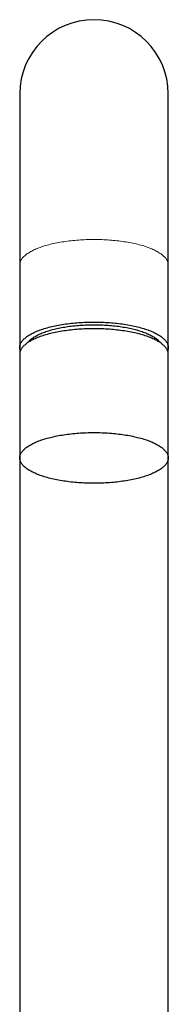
# Model space of a CAD drawing. Header units: millimetres. Extents: x 8 to 801, y 12 to 763.
# Tile 150 of 153: x 369 to 392, y 612 to 763. Entities that reach past the tile are written whole.
import ezdxf

# ---------------------------------------------------------------- set-up
doc = ezdxf.new("R2010")
doc.units = ezdxf.units.MM

msp = doc.modelspace()

# ---------------------------------------------------------------- linework, layer by layer
at = {"color": 7, "linetype": 'Continuous', "lineweight": 30}
for p, q in [((369.4, 751.6), (369.4, 725.28)), ((392.2, 725.28), (392.2, 751.6)), ((369.4, 725.28), (369.4, 712.57)), ((392.2, 712.57), (392.2, 725.28)), ((369.4, 712.57), (369.4, 711.6)), ((392.2, 711.6), (392.2, 712.57)), ((369.4, 711.6), (369.4, 711.55)), ((369.4, 711.55), (369.4, 695.57)), ((392.2, 711.55), (392.2, 711.6)), ((392.2, 695.57), (392.2, 711.55)), ((369.4, 695.57), (369.4, 560.3)), ((392.2, 560.3), (392.2, 695.57))]:
    msp.add_line(p, q, dxfattribs=at)
at = {"color": 252, "linetype": 'Continuous', "lineweight": 0}
for p, q in [((369.4, 711.6), (369.4, 711.6)), ((392.2, 711.6), (392.2, 711.6))]:
    msp.add_line(p, q, dxfattribs=at)
at = {"color": 252, "linetype": 'Continuous', "lineweight": 0, "flags": 128}
for points in [[(369.4, 725.28), (369.4, 725.38), (369.41, 725.48), (369.43, 725.59), (369.46, 725.69), (369.5, 725.79), (369.54, 725.89), (369.59, 725.99), (369.65, 726.09), (369.71, 726.19), (369.79, 726.29), (369.87, 726.39), (369.96, 726.49), (370.05, 726.58), (370.16, 726.68), (370.27, 726.77), (370.38, 726.87), (370.51, 726.96), (370.64, 727.05), (370.78, 727.14), (370.93, 727.23), (371.08, 727.32), (371.24, 727.4), (371.4, 727.49), (371.58, 727.57), (371.75, 727.65), (371.94, 727.73), (372.13, 727.81), (372.33, 727.89), (372.53, 727.96), (372.74, 728.04), (372.95, 728.11), (373.17, 728.18), (373.39, 728.25), (373.62, 728.31), (373.86, 728.37), (374.1, 728.44), (374.34, 728.49), (374.59, 728.55), (374.84, 728.61), (375.1, 728.66), (375.36, 728.71), (375.62, 728.75), (375.89, 728.8), (376.16, 728.84), (376.44, 728.88), (376.71, 728.92), (376.99, 728.96), (377.28, 728.99), (377.56, 729.02), (377.85, 729.05), (378.14, 729.07), (378.43, 729.09), (378.72, 729.11), (379.02, 729.13), (379.31, 729.15), (379.61, 729.16), (379.9, 729.17), (380.2, 729.17), (380.5, 729.18), (380.8, 729.18)], [(380.8, 729.18), (381.1, 729.18), (381.4, 729.17), (381.69, 729.17), (381.99, 729.16), (382.29, 729.15), (382.58, 729.13), (382.88, 729.11), (383.17, 729.09), (383.46, 729.07), (383.75, 729.05), (384.04, 729.02), (384.32, 728.99), (384.6, 728.96), (384.88, 728.92), (385.16, 728.88), (385.44, 728.84), (385.71, 728.8), (385.97, 728.75), (386.24, 728.71), (386.5, 728.66), (386.76, 728.61), (387.01, 728.55), (387.26, 728.49), (387.5, 728.44), (387.74, 728.37), (387.97, 728.31), (388.2, 728.25), (388.43, 728.18), (388.65, 728.11), (388.86, 728.04), (389.07, 727.96), (389.27, 727.89), (389.47, 727.81), (389.66, 727.73), (389.84, 727.65), (390.02, 727.57), (390.19, 727.49), (390.36, 727.4), (390.52, 727.32), (390.67, 727.23), (390.82, 727.14), (390.96, 727.05), (391.09, 726.96), (391.21, 726.87), (391.33, 726.77), (391.44, 726.68), (391.54, 726.58), (391.64, 726.49), (391.73, 726.39), (391.81, 726.29), (391.88, 726.19), (391.95, 726.09), (392.01, 725.99), (392.06, 725.89), (392.1, 725.79), (392.14, 725.69), (392.16, 725.59), (392.18, 725.48), (392.19, 725.38), (392.2, 725.28)]]:
    msp.add_lwpolyline(points, dxfattribs=at)
at = {"color": 7, "linetype": 'Continuous', "lineweight": 30, "flags": 128}
for points in [[(369.5, 712.06), (369.5, 712.07), (369.46, 712.17), (369.43, 712.27), (369.41, 712.37), (369.4, 712.47), (369.4, 712.57), (369.4, 712.68), (369.41, 712.78), (369.43, 712.88), (369.46, 712.98), (369.5, 713.08), (369.54, 713.18), (369.59, 713.29), (369.65, 713.39), (369.71, 713.48), (369.79, 713.58), (369.87, 713.68), (369.96, 713.78), (370.05, 713.88), (370.16, 713.97), (370.27, 714.07), (370.38, 714.16), (370.51, 714.25), (370.64, 714.34), (370.78, 714.44), (370.93, 714.52), (371.08, 714.61), (371.24, 714.7), (371.4, 714.78), (371.58, 714.87), (371.75, 714.95), (371.94, 715.03), (372.13, 715.11), (372.33, 715.18), (372.53, 715.26), (372.74, 715.33), (372.95, 715.4), (373.17, 715.47), (373.39, 715.54), (373.62, 715.6), (373.86, 715.67), (374.1, 715.73), (374.34, 715.79), (374.59, 715.84), (374.84, 715.9), (375.1, 715.95), (375.36, 716), (375.62, 716.05), (375.89, 716.09), (376.16, 716.14), (376.44, 716.18), (376.71, 716.21), (376.99, 716.25), (377.28, 716.28), (377.56, 716.31), (377.85, 716.34), (378.14, 716.37), (378.43, 716.39), (378.72, 716.41), (379.02, 716.43), (379.31, 716.44), (379.61, 716.45), (379.9, 716.46), (380.2, 716.47), (380.5, 716.47), (380.8, 716.47)], [(392.2, 711.55), (392.19, 711.65), (392.18, 711.75), (392.16, 711.85), (392.14, 711.95), (392.1, 712.06), (392.06, 712.16), (392.01, 712.26), (391.95, 712.36), (391.88, 712.46), (391.81, 712.56), (391.73, 712.65), (391.64, 712.75), (391.54, 712.85), (391.44, 712.94), (391.33, 713.04), (391.21, 713.13), (391.09, 713.22), (390.96, 713.32), (390.82, 713.41), (390.67, 713.5), (390.52, 713.58), (390.36, 713.67), (390.19, 713.75), (390.02, 713.84), (389.84, 713.92), (389.66, 714), (389.47, 714.08), (389.27, 714.16), (389.07, 714.23), (388.86, 714.3), (388.65, 714.37), (388.43, 714.44), (388.2, 714.51), (387.97, 714.58), (387.74, 714.64), (387.5, 714.7), (387.26, 714.76), (387.01, 714.82), (386.76, 714.87), (386.5, 714.92), (386.24, 714.97), (385.97, 715.02), (385.71, 715.07), (385.44, 715.11), (385.16, 715.15), (384.88, 715.19), (384.6, 715.22), (384.32, 715.25), (384.04, 715.28), (383.75, 715.31), (383.46, 715.34), (383.17, 715.36), (382.88, 715.38), (382.58, 715.4), (382.29, 715.41), (381.99, 715.42), (381.69, 715.43), (381.4, 715.44), (381.1, 715.44), (380.8, 715.45), (380.5, 715.44), (380.2, 715.44), (379.9, 715.43), (379.61, 715.42), (379.31, 715.41), (379.02, 715.4), (378.72, 715.38), (378.43, 715.36), (378.14, 715.34), (377.85, 715.31), (377.56, 715.28), (377.28, 715.25), (376.99, 715.22), (376.71, 715.19), (376.44, 715.15), (376.16, 715.11), (375.89, 715.07), (375.62, 715.02), (375.36, 714.97), (375.1, 714.92), (374.84, 714.87), (374.59, 714.82), (374.34, 714.76), (374.1, 714.7), (373.86, 714.64), (373.62, 714.58), (373.39, 714.51), (373.17, 714.44), (372.95, 714.37), (372.74, 714.3), (372.53, 714.23), (372.33, 714.16), (372.13, 714.08), (371.94, 714), (371.75, 713.92), (371.58, 713.84), (371.4, 713.75), (371.24, 713.67), (371.08, 713.58), (370.93, 713.5), (370.78, 713.41), (370.64, 713.32), (370.51, 713.22), (370.38, 713.13), (370.27, 713.04), (370.16, 712.94), (370.05, 712.85), (369.96, 712.75), (369.87, 712.65), (369.79, 712.56), (369.71, 712.46), (369.65, 712.36), (369.59, 712.26), (369.54, 712.16), (369.5, 712.06), (369.46, 711.95), (369.43, 711.85), (369.41, 711.75), (369.4, 711.65), (369.4, 711.55)], [(370.65, 713.32), (370.72, 713.41), (370.79, 713.5), (370.87, 713.59), (370.96, 713.68), (371.05, 713.77), (371.16, 713.85), (371.26, 713.94), (371.38, 714.02), (371.5, 714.11), (371.63, 714.19), (371.76, 714.27), (371.9, 714.35), (372.04, 714.43), (372.2, 714.51), (372.35, 714.58), (372.52, 714.66), (372.69, 714.73), (372.86, 714.8), (373.04, 714.87), (373.23, 714.94), (373.42, 715.01), (373.61, 715.08), (373.81, 715.14), (374.02, 715.2), (374.23, 715.26), (374.44, 715.32), (374.66, 715.37), (374.89, 715.43), (375.11, 715.48), (375.34, 715.53), (375.58, 715.58), (375.82, 715.62), (376.06, 715.67), (376.3, 715.71), (376.55, 715.75), (376.8, 715.78), (377.06, 715.82), (377.31, 715.85), (377.57, 715.88), (377.83, 715.91), (378.1, 715.93), (378.36, 715.96), (378.63, 715.98), (378.9, 716), (379.17, 716.01), (379.44, 716.03), (379.71, 716.04), (379.98, 716.04), (380.25, 716.05), (380.53, 716.05), (380.8, 716.06), (381.07, 716.05), (381.34, 716.05), (381.62, 716.04), (381.89, 716.04), (382.16, 716.03), (382.43, 716.01), (382.7, 716), (382.97, 715.98), (383.24, 715.96), (383.5, 715.93), (383.76, 715.91), (384.02, 715.88), (384.28, 715.85), (384.54, 715.82), (384.79, 715.78), (385.04, 715.75), (385.29, 715.71), (385.54, 715.67), (385.78, 715.62), (386.02, 715.58), (386.25, 715.53), (386.48, 715.48), (386.71, 715.43), (386.93, 715.37), (387.15, 715.32), (387.37, 715.26), (387.58, 715.2), (387.78, 715.14), (387.98, 715.08), (388.18, 715.01), (388.37, 714.94), (388.56, 714.87), (388.74, 714.8), (388.91, 714.73), (389.08, 714.66), (389.24, 714.58), (389.4, 714.51), (389.55, 714.43), (389.7, 714.35), (389.84, 714.27), (389.97, 714.19), (390.1, 714.11), (390.22, 714.02), (390.33, 713.94), (390.44, 713.85), (390.54, 713.77), (390.64, 713.68), (390.73, 713.59), (390.81, 713.5), (390.88, 713.41), (390.94, 713.32)], [(380.8, 716.47), (381.1, 716.47), (381.4, 716.47), (381.69, 716.46), (381.99, 716.45), (382.29, 716.44), (382.58, 716.43), (382.88, 716.41), (383.17, 716.39), (383.46, 716.37), (383.75, 716.34), (384.04, 716.31), (384.32, 716.28), (384.6, 716.25), (384.88, 716.21), (385.16, 716.18), (385.44, 716.14), (385.71, 716.09), (385.97, 716.05), (386.24, 716), (386.5, 715.95), (386.76, 715.9), (387.01, 715.84), (387.26, 715.79), (387.5, 715.73), (387.74, 715.67), (387.97, 715.6), (388.2, 715.54), (388.43, 715.47), (388.65, 715.4), (388.86, 715.33), (389.07, 715.26), (389.27, 715.18), (389.47, 715.11), (389.66, 715.03), (389.84, 714.95), (390.02, 714.87), (390.19, 714.78), (390.36, 714.7), (390.52, 714.61), (390.67, 714.52), (390.82, 714.44), (390.96, 714.34), (391.09, 714.25), (391.21, 714.16), (391.33, 714.07), (391.44, 713.97), (391.54, 713.88), (391.64, 713.78), (391.73, 713.68), (391.81, 713.58), (391.88, 713.48), (391.95, 713.39), (392.01, 713.29), (392.06, 713.18), (392.1, 713.08), (392.14, 712.98), (392.16, 712.88), (392.18, 712.78), (392.19, 712.68), (392.2, 712.57), (392.19, 712.47), (392.18, 712.37), (392.16, 712.27), (392.14, 712.17), (392.1, 712.07), (392.1, 712.06)], [(392.2, 695.57), (392.19, 695.47), (392.18, 695.37), (392.16, 695.27), (392.14, 695.16), (392.1, 695.06), (392.06, 694.96), (392.01, 694.86), (391.95, 694.76), (391.88, 694.66), (391.81, 694.56), (391.73, 694.46), (391.64, 694.37), (391.54, 694.27), (391.44, 694.17), (391.33, 694.08), (391.21, 693.99), (391.09, 693.89), (390.96, 693.8), (390.82, 693.71), (390.67, 693.62), (390.52, 693.53), (390.36, 693.45), (390.19, 693.36), (390.02, 693.28), (389.84, 693.2), (389.66, 693.12), (389.47, 693.04), (389.27, 692.96), (389.07, 692.89), (388.86, 692.81), (388.65, 692.74), (388.43, 692.67), (388.2, 692.61), (387.97, 692.54), (387.74, 692.48), (387.5, 692.42), (387.26, 692.36), (387.01, 692.3), (386.76, 692.25), (386.5, 692.19), (386.24, 692.14), (385.97, 692.1), (385.71, 692.05), (385.44, 692.01), (385.16, 691.97), (384.88, 691.93), (384.6, 691.9), (384.32, 691.86), (384.04, 691.83), (383.75, 691.81), (383.46, 691.78), (383.17, 691.76), (382.88, 691.74), (382.58, 691.72), (382.29, 691.71), (381.99, 691.69), (381.69, 691.68), (381.4, 691.68), (381.1, 691.67), (380.8, 691.67), (380.5, 691.67), (380.2, 691.68), (379.9, 691.68), (379.61, 691.69), (379.31, 691.71), (379.02, 691.72), (378.72, 691.74), (378.43, 691.76), (378.14, 691.78), (377.85, 691.81), (377.56, 691.83), (377.28, 691.86), (376.99, 691.9), (376.71, 691.93), (376.44, 691.97), (376.16, 692.01), (375.89, 692.05), (375.62, 692.1), (375.36, 692.14), (375.1, 692.19), (374.84, 692.25), (374.59, 692.3), (374.34, 692.36), (374.1, 692.42), (373.86, 692.48), (373.62, 692.54), (373.39, 692.61), (373.17, 692.67), (372.95, 692.74), (372.74, 692.81), (372.53, 692.89), (372.33, 692.96), (372.13, 693.04), (371.94, 693.12), (371.75, 693.2), (371.58, 693.28), (371.4, 693.36), (371.24, 693.45), (371.08, 693.53), (370.93, 693.62), (370.78, 693.71), (370.64, 693.8), (370.51, 693.89), (370.38, 693.99), (370.27, 694.08), (370.16, 694.17), (370.05, 694.27), (369.96, 694.37), (369.87, 694.46), (369.79, 694.56), (369.71, 694.66), (369.65, 694.76), (369.59, 694.86), (369.54, 694.96), (369.5, 695.06), (369.46, 695.16), (369.43, 695.27), (369.41, 695.37), (369.4, 695.47), (369.4, 695.57), (369.4, 695.67), (369.41, 695.78), (369.43, 695.88), (369.46, 695.98), (369.5, 696.08), (369.54, 696.18), (369.59, 696.28), (369.65, 696.38), (369.71, 696.48), (369.79, 696.58), (369.87, 696.68), (369.96, 696.78), (370.05, 696.87), (370.16, 696.97), (370.27, 697.06), (370.38, 697.16), (370.51, 697.25), (370.64, 697.34), (370.78, 697.43), (370.93, 697.52), (371.08, 697.61), (371.24, 697.7), (371.4, 697.78), (371.58, 697.86), (371.75, 697.95), (371.94, 698.03), (372.13, 698.1), (372.33, 698.18), (372.53, 698.26), (372.74, 698.33), (372.95, 698.4), (373.17, 698.47), (373.39, 698.54), (373.62, 698.6), (373.86, 698.66), (374.1, 698.73), (374.34, 698.78), (374.59, 698.84), (374.84, 698.9), (375.1, 698.95), (375.36, 699), (375.62, 699.05), (375.89, 699.09), (376.16, 699.13), (376.44, 699.17), (376.71, 699.21), (376.99, 699.25), (377.28, 699.28), (377.56, 699.31), (377.85, 699.34), (378.14, 699.36), (378.43, 699.39), (378.72, 699.41), (379.02, 699.42), (379.31, 699.44), (379.61, 699.45), (379.9, 699.46), (380.2, 699.47), (380.5, 699.47), (380.8, 699.47), (381.1, 699.47), (381.4, 699.47), (381.69, 699.46), (381.99, 699.45), (382.29, 699.44), (382.58, 699.42), (382.88, 699.41), (383.17, 699.39), (383.46, 699.36), (383.75, 699.34), (384.04, 699.31), (384.32, 699.28), (384.6, 699.25), (384.88, 699.21), (385.16, 699.17), (385.44, 699.13), (385.71, 699.09), (385.97, 699.05), (386.24, 699), (386.5, 698.95), (386.76, 698.9), (387.01, 698.84), (387.26, 698.78), (387.5, 698.73), (387.74, 698.66), (387.97, 698.6), (388.2, 698.54), (388.43, 698.47), (388.65, 698.4), (388.86, 698.33), (389.07, 698.26), (389.27, 698.18), (389.47, 698.1), (389.66, 698.03), (389.84, 697.95), (390.02, 697.86), (390.19, 697.78), (390.36, 697.7), (390.52, 697.61), (390.67, 697.52), (390.82, 697.43), (390.96, 697.34), (391.09, 697.25), (391.21, 697.16), (391.33, 697.06), (391.44, 696.97), (391.54, 696.87), (391.64, 696.78), (391.73, 696.68), (391.81, 696.58), (391.88, 696.48), (391.95, 696.38), (392.01, 696.28), (392.06, 696.18), (392.1, 696.08), (392.14, 695.98), (392.16, 695.88), (392.18, 695.78), (392.19, 695.67), (392.2, 695.57)]]:
    msp.add_lwpolyline(points, dxfattribs=at)
at = {"color": 7, "linetype": 'Continuous', "lineweight": 30}
for start, end in [(90, 180), (0, 90)]:
    msp.add_arc((380.8, 751.6), 11.4, start, end, dxfattribs=at)

doc.saveas('drawing.dxf')
